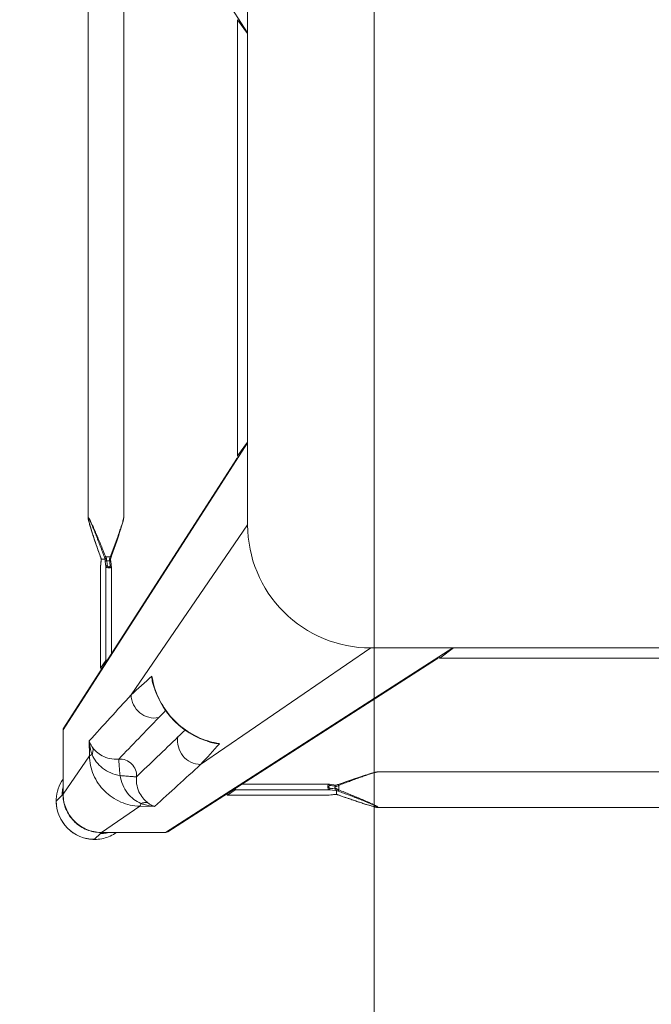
# Model space of a CAD drawing. Header units: metres. Extents: x 362935 to 596424, y 80601 to 172483.
# Tile 27 of 174: x 392677 to 392908, y 95415 to 95775. Entities that reach past the tile are written whole.
import ezdxf

# ---------------------------------------------------------------- set-up
doc = ezdxf.new("R2010")
doc.units = ezdxf.units.M
doc.layers.get('0').update_dxf_attribs({"color": 8, "lineweight": 5})
doc.layers.add('FURNITURE', color=8, linetype='Continuous', lineweight=5)

# ---------------------------------------------------------------- blocks, each defined once
blk = doc.blocks.new('SV2W-A')
at = {"linetype": 'Continuous', "lineweight": 0}
for p, q in [((3.37, -227.09), (3.37, -17.09)), ((48.71, -224.5), (48.71, -19.68)), ((61.71, -224.5), (61.71, -19.68)), ((7.1, -201.86), (7.1, -42.33)), ((7.11, -201.86), (7.11, -42.33)), ((3.37, -196.83), (7.1, -201.86)), ((70.85, -302.09), (3.37, -197.09)), ((7.11, -201.88), (7.1, -201.86)), ((70.62, -301.28), (7.5, -203.05)), ((48.71, -224.5), (48.71, -224.5)), ((49.03, -226.05), (49.09, -226.28)), ((49.09, -226.28), (49.16, -226.51)), ((49.16, -226.51), (49.23, -226.76)), ((49.23, -226.76), (49.34, -227.14)), ((61.16, -226.88), (61.23, -226.64)), ((61.23, -226.64), (61.3, -226.4)), ((61.3, -226.4), (61.37, -226.16)), ((61.37, -226.16), (61.43, -225.94)), ((61.43, -225.94), (61.48, -225.73)), ((61.71, -224.5), (61.71, -224.5)), ((3.37, -227.09), (45.99, -289.28)), ((49.34, -227.14), (49.46, -227.54)), ((49.46, -227.54), (49.59, -227.95)), ((49.59, -227.95), (49.76, -228.53)), ((49.76, -228.53), (49.95, -229.12)), ((49.95, -229.12), (50.2, -229.9)), ((50.2, -229.9), (50.52, -230.87)), ((59.75, -231.38), (60.07, -230.38)), ((60.07, -230.38), (60.33, -229.58)), ((60.33, -229.58), (60.57, -228.82)), ((60.57, -228.82), (60.76, -228.24)), ((60.76, -228.24), (60.93, -227.67)), ((60.93, -227.67), (61.05, -227.27)), ((61.05, -227.27), (61.16, -226.88)), ((50.52, -230.87), (50.86, -231.9)), ((50.86, -231.9), (51.28, -233.17)), ((51.28, -233.17), (51.74, -234.52)), ((58.48, -235.12), (58.95, -233.74)), ((58.95, -233.74), (59.39, -232.44)), ((59.39, -232.44), (59.75, -231.38)), ((51.74, -234.52), (52.24, -235.95)), ((52.24, -235.95), (52.77, -237.49)), ((52.77, -237.49), (53.29, -238.93)), ((57.41, -238.17), (57.89, -236.82)), ((57.89, -236.82), (58.04, -236.38)), ((58.04, -236.38), (58.48, -235.12)), ((53.54, -239.61), (53.33, -241.37)), ((53.43, -238.23), (53.63, -238.76)), ((53.63, -238.76), (55.29, -238.76)), ((53.86, -240.28), (53.9, -239.87)), ((54.52, -240.18), (54.26, -240.18)), ((55.51, -239.78), (55.22, -242.31)), ((55.53, -239.59), (55.51, -239.78)), ((56.91, -239.59), (55.53, -239.59)), ((56.92, -239.58), (56.92, -239.58)), ((56.99, -240.47), (56.97, -240.32)), ((57.07, -241.13), (56.99, -240.47)), ((56.99, -240.47), (56.99, -240.53)), ((56.99, -240.53), (57.01, -240.73)), ((57.01, -240.73), (57.06, -241.12)), ((57.06, -241.12), (57.11, -241.52)), ((57.13, -241.68), (57.07, -241.13)), ((57.12, -238.98), (57.41, -238.17)), ((57.14, -238.93), (57.14, -238.93)), ((53.22, -242.37), (53.22, -274.2)), ((53.33, -241.37), (53.23, -242.25)), ((55.22, -242.31), (55.22, -276.63)), ((57.11, -241.52), (57.19, -242.26)), ((57.2, -242.25), (57.13, -241.68)), ((57.19, -242.26), (57.2, -242.31)), ((57.2, -242.31), (57.2, -242.25)), ((57.2, -242.25), (57.2, -279.43)), ((57.21, -242.37), (57.2, -242.31)), ((57.21, -279.44), (57.21, -242.37)), ((-326.63, -339.57), (-221.63, -272.09)), ((-251.63, -272.09), (-41.63, -272.09)), ((-221.36, -272.09), (-226.39, -275.82)), ((-71.89, -272.09), (-66.86, -275.82)), ((-71.63, -272.09), (33.37, -339.57)), ((-41.63, -272.09), (20.57, -314.71)), ((-226.42, -275.83), (-226.39, -275.82)), ((-226.39, -275.82), (-66.86, -275.82)), ((-226.39, -275.83), (-66.86, -275.83)), ((-66.86, -275.82), (-66.84, -275.83)), ((-65.67, -276.22), (32.56, -339.34)), ((57.2, -279.43), (55.22, -276.63)), ((57.2, -279.45), (57.2, -279.43)), ((37.86, -285.35), (38.02, -284.72)), ((38.02, -284.72), (38.02, -284.72)), ((70.85, -302.09), (70.85, -325.56)), ((61.23, -311.53), (61.32, -306.11)), ((16, -306.74), (16.76, -306.55)), ((16, -306.73), (16, -306.73)), ((61.23, -311.53), (70.85, -325.56)), ((70.89, -312.15), (70.89, -323.76)), ((-249.04, -317.43), (-44.21, -317.43)), ((-44.21, -317.43), (-44.22, -317.43)), ((-42.66, -317.75), (-42.88, -317.69)), ((-42.43, -317.81), (-42.66, -317.75)), ((-42.2, -317.88), (-42.43, -317.81)), ((-41.95, -317.95), (-42.2, -317.88)), ((-41.57, -318.06), (-41.95, -317.95)), ((-41.17, -318.18), (-41.57, -318.06)), ((-40.76, -318.31), (-41.17, -318.18)), ((-40.18, -318.49), (-40.76, -318.31)), ((-39.58, -318.67), (-40.18, -318.49)), ((-38.81, -318.92), (-39.58, -318.67)), ((-37.83, -319.24), (-38.81, -318.92)), ((-36.8, -319.58), (-37.83, -319.24)), ((-35.71, -319.95), (-36.8, -319.58)), ((-34.37, -320.4), (-35.71, -319.95)), ((-32.95, -320.89), (-34.37, -320.4)), ((-31.65, -321.35), (-32.95, -320.89)), ((-30.27, -321.83), (-31.65, -321.35)), ((-29.69, -322.04), (-30.27, -321.83)), ((-29.96, -324.01), (-29.96, -322.35)), ((-29.14, -322.23), (-29.31, -322.17)), ((-28.2, -322.55), (-28.54, -322.59)), ((-28.54, -322.59), (-28.54, -323.63)), ((-27.29, -322.05), (-28.25, -322.16)), ((-27.65, -322.49), (-28.2, -322.55)), ((-28.19, -324.14), (-26.41, -323.94)), ((-26.76, -322.38), (-27.65, -322.49)), ((-26.46, -321.95), (-27.29, -322.05)), ((7.91, -323.94), (-26.41, -323.94)), ((5.49, -321.94), (-26.35, -321.94)), ((10.71, -325.92), (7.91, -323.94)), ((-36.08, -328.05), (-34.77, -327.6)), ((-34.77, -327.6), (-33.36, -327.12)), ((-33.36, -327.12), (-31.87, -326.6)), ((-31.87, -326.6), (-29.69, -325.83)), ((-29.79, -325.86), (-29.79, -325.86)), ((-29.16, -325.64), (-28.99, -325.65)), ((-29.14, -325.64), (-29.14, -325.64)), ((-29.13, -325.63), (-29.13, -324.22)), ((-28.99, -325.65), (-28.76, -325.66)), ((-28.25, -325.71), (-28.19, -325.71)), ((-28.25, -325.71), (-28.09, -325.73)), ((-27.6, -325.78), (-28.19, -325.71)), ((-28.09, -325.73), (-27.56, -325.79)), ((-27.2, -325.83), (-27.6, -325.78)), ((-27.56, -325.79), (-26.46, -325.92)), ((-26.6, -325.89), (-27.2, -325.83)), ((-26.41, -325.92), (-26.6, -325.89)), ((-26.46, -325.92), (10.71, -325.92)), ((-26.46, -325.92), (-26.39, -325.92)), ((-26.39, -325.92), (-26.35, -325.92)), ((-26.35, -325.92), (10.73, -325.92)), ((10.71, -325.92), (10.73, -325.92)), ((70.89, -325.61), (71.25, -325.96)), ((70.91, -324.93), (70.9, -324.72)), ((70.92, -325.34), (70.92, -325.56)), ((73.35, -328.09), (71.22, -325.96)), ((-249.04, -330.43), (-44.21, -330.43)), ((-44.21, -330.43), (-44.22, -330.43)), ((-42.66, -330.11), (-42.43, -330.05)), ((-42.43, -330.05), (-42.2, -329.99)), ((-41.83, -329.88), (-41.44, -329.77)), ((-41.44, -329.77), (-41.04, -329.64)), ((-41.04, -329.64), (-40.47, -329.47)), ((-40.47, -329.47), (-39.89, -329.29)), ((-39.89, -329.29), (-39.12, -329.05)), ((-39.12, -329.05), (-38.32, -328.79)), ((-38.32, -328.79), (-37.32, -328.46)), ((-37.32, -328.46), (-36.08, -328.05)), ((37.39, -330.03), (42.81, -329.95)), ((42.81, -329.95), (56.84, -339.57)), ((43.37, -339.57), (33.37, -339.57)), ((56.84, -339.57), (43.37, -339.57)), ((43.44, -339.61), (56.89, -339.61)), ((57.04, -339.76), (57.25, -339.96)), ((59.37, -342.07), (57.24, -339.94))]:
    blk.add_line(p, q, dxfattribs=at)
for points in [[(48.71, -224.5), (48.72, -224.54), (48.72, -224.6), (48.72, -224.66), (48.73, -224.72), (48.74, -224.79), (48.75, -224.86), (48.76, -224.93), (48.78, -225.01), (48.79, -225.09), (48.81, -225.17), (48.83, -225.25), (48.85, -225.34), (48.87, -225.44), (48.9, -225.53), (48.92, -225.63), (48.95, -225.73), (48.97, -225.84), (49.03, -226.05)], [(61.48, -225.73), (61.51, -225.63), (61.53, -225.53), (61.56, -225.44), (61.58, -225.34), (61.6, -225.25)], [(61.6, -225.25), (61.62, -225.17), (61.63, -225.09), (61.65, -225.01), (61.67, -224.93), (61.68, -224.86), (61.69, -224.79), (61.7, -224.72), (61.71, -224.66), (61.71, -224.6), (61.71, -224.54), (61.71, -224.5)], [(53.29, -238.93), (53.37, -239.18), (53.46, -239.43)], [(53.46, -239.43), (53.54, -239.67), (53.54, -239.7)], [(56.92, -239.58), (56.93, -239.56), (56.99, -239.37)], [(56.94, -239.91), (56.93, -239.68), (56.92, -239.56)], [(56.97, -240.32), (56.96, -240.13), (56.94, -239.91)], [(56.99, -239.37), (57.06, -239.18), (57.12, -238.98)], [(53.23, -242.25), (53.22, -242.34), (53.22, -242.37)], [(16.76, -306.55), (18.88, -305.91), (20.96, -305.11), (22.98, -304.14), (24.93, -303.02), (26.78, -301.75), (28.55, -300.35), (30.19, -298.81), (31.72, -297.15), (33.12, -295.39), (34.38, -293.52), (35.49, -291.57), (36.44, -289.55), (37.23, -287.47), (37.86, -285.35)], [(-42.88, -317.69), (-42.98, -317.67), (-43.08, -317.64), (-43.18, -317.62), (-43.28, -317.59), (-43.37, -317.57), (-43.46, -317.55), (-43.55, -317.53), (-43.63, -317.51), (-43.71, -317.5), (-43.78, -317.48), (-43.86, -317.47), (-43.93, -317.46), (-43.99, -317.45), (-44.06, -317.44), (-44.12, -317.44), (-44.17, -317.43), (-44.22, -317.43)], [(-29.31, -322.17), (-29.5, -322.11), (-29.69, -322.04)], [(-28.25, -322.16), (-28.36, -322.17), (-28.55, -322.19), (-28.76, -322.2), (-28.99, -322.22), (-29.16, -322.22)], [(-26.35, -321.94), (-26.39, -321.94), (-26.46, -321.95)], [(-29.69, -325.83), (-29.5, -325.76), (-29.3, -325.7), (-29.14, -325.64)], [(-28.76, -325.66), (-28.55, -325.68), (-28.36, -325.7), (-28.25, -325.71)], [(-44.22, -330.43), (-44.17, -330.43), (-44.12, -330.43), (-44.06, -330.42), (-43.99, -330.42), (-43.93, -330.41), (-43.86, -330.4), (-43.79, -330.38), (-43.71, -330.37), (-43.63, -330.35), (-43.55, -330.34), (-43.46, -330.32)], [(-43.46, -330.32), (-43.37, -330.3), (-43.28, -330.27), (-43.18, -330.25), (-43.08, -330.23), (-42.98, -330.2), (-42.88, -330.17), (-42.66, -330.11)], [(-42.2, -329.99), (-42.08, -329.95), (-41.83, -329.88)]]:
    blk.add_lwpolyline(points, dxfattribs=at)
for centre, radius, start, end in [((-41.63, -227.09), 45, 270, 0), ((20.67, -254.66), 36.6, 25.327, 25.7487), ((31.58, -230.09), 25.74, 338.146, 339.0892), ((30.15, -229.54), 27.27, 339.0791, 339.8493), ((81.71, -247.68), 26.08, 160.3973, 161.9235), ((73.83, -238.9), 16.92, 182.3246, 182.9034), ((64.91, -239.6), 7.98, 186.256, 186.6642), ((9.87, -278.05), 28.83, 346.6036, 347.3408), ((10.14, -278.11), 28.56, 347.3353, 351.3875), ((22.12, -281.06), 16.31, 347.0122, 355.3188), ((1101.07, 882.33), 1576.66, 227.62265, 227.99608), ((28.7, -282.77), 9.64, 334.8369, 343.365), ((-2569.27, -2687.12), 3548.12, 42.14906, 42.5165), ((-826.96, -1131.17), 1199.74, 44.01228, 44.18381), ((-6479.3, -6591.06), 9058.45, 43.875091, 44.008381), ((862.27, 558.05), 1199.48, 225.81604, 225.98775), ((69.44, -302.04), 1.4, 29.2372, 32.6099), ((6374.01, 6264.2), 9132.92, 225.992162, 226.124366), ((9.39, -278.87), 28.55, 278.6076, 282.8248), ((12.34, -290.83), 16.32, 274.6716, 282.9875), ((-1254.82, -1463.85), 1716.72, 42.01918, 42.36216), ((9.33, -278.6), 28.83, 282.8187, 283.4009), ((14.06, -297.42), 9.64, 286.6319, 295.2458), ((2488.65, 2377.39), 3652.24, 227.4859, 227.84284), ((59.52, -328.05), 13.87, 24.1743, 34.9746), ((-12.76, -286.69), 39.59, 244.2603, 244.433), ((-39.18, -305.46), 20.72, 296.4506, 298.295), ((-18.34, -298.42), 26.6, 244.3575, 245.5098), ((94.79, -323.76), 23.91, 180.0085, 180.5994), ((57.24, -325.9), 13.98, 4.583, 12.3998), ((59.49, -328.06), 13.9, 2.7783, 24.1428), ((-39.08, -299.14), 26.98, 290.1485, 291.6429), ((-21, -350.54), 26.2, 108.5694, 109.6049), ((-21.54, -348.92), 24.49, 108.051, 108.5687), ((-29.82, -342.51), 16.88, 87.0641, 87.6759), ((56.89, -325.51), 13.96, 356.0899, 357.968), ((56.92, -325.51), 13.93, 357.9679, 359.7939), ((56.86, -325.64), 14.02, 356.524, 358.3651), ((56.87, -325.64), 14.02, 358.3649, 0.1468), ((57.32, -325.9), 13.91, 359.7212, 4.5867), ((59.45, -328.06), 13.94, 357.432, 2.7677), ((59.37, -328.09), 14, 269.9994, 0.0006), ((59.34, -328.05), 14.05, 314.9701, 357.4085), ((59.33, -328.06), 14.05, 272.5915, 315.0299), ((33.32, -338.16), 1.4, 237.3901, 240.7628), ((59.33, -328.24), 13.87, 235.025, 267.2496), ((57.18, -325.96), 13.98, 257.6002, 265.417), ((57.18, -326.02), 13.92, 265.4148, 269.399), ((56.79, -325.66), 13.91, 270.2057, 270.3862), ((56.79, -325.65), 13.92, 270.3862, 271.002), ((56.92, -325.59), 14.01, 269.8531, 270.469), ((57.18, -326.12), 13.83, 269.4023, 270.2846), ((56.92, -325.59), 14.02, 270.4691, 271.3029), ((59.34, -328.17), 13.94, 267.2323, 272.568)]:
    blk.add_arc(centre, radius, start, end, dxfattribs=at)
for centre, major_axis, ratio, start_param, end_param in [((4.71, -199.97), (0, 1.01), 0.981142, -2.115885, -1.570796), ((5.61, -201.86), (1.5, -0.03), 0.156004, -0.883591, 0.000534), ((-224.51, -273.43), (1.01, 0), 0.981142, -2.115885, -1.570796), ((-68.75, -273.43), (1.01, 0), 0.981142, -1.570796, -1.025696), ((-66.86, -274.33), (-0.03, 1.5), 0.156004, 3.141059, 4.025198), ((54.22, -276.63), (1, -0.02), 0.16329, 0.120074, 1.080381), ((56.21, -279.43), (1, -0.02), 0.16329, -1.075562, -0.001825), ((60.92, -312.3), (10, 0), 0.182662, 0.082453, 0.116856), ((7.91, -322.94), (-0.02, 1), 0.16329, -4.221973, -3.261666), ((10.71, -324.92), (-0.02, 1), 0.16329, -3.139768, -2.066031)]:
    blk.add_ellipse(centre, major_axis=major_axis, ratio=ratio, start_param=start_param, end_param=end_param, dxfattribs=at)
for points, start_tangent, end_tangent in [([(7.34, -202.81), (6.71, -202.27)], (-0.538874, 0.842386), (-0.916163, 0.400807)), ([(7.57, -203.62), (7.34, -202.81)], (0.021147, 0.999776), (-0.538874, 0.842386)), ([(48.71, -224.5), (48.73, -224.69), (48.78, -224.94), (48.85, -225.25), (48.94, -225.59), (49.16, -226.34), (49.42, -227.15), (49.7, -228), (50, -228.89), (50.63, -230.7), (51.3, -232.55), (51.99, -234.43), (52.7, -236.32), (53.43, -238.23)], (-0.001275, -0.999999), (0.358586, -0.933497)), ([(55.29, -238.76), (56.12, -236.7), (56.95, -234.65), (57.79, -232.62), (58.22, -231.61), (58.64, -230.61), (59.07, -229.63), (59.49, -228.66), (59.91, -227.71), (60.33, -226.8), (60.54, -226.37), (60.74, -225.95), (60.93, -225.55), (61.12, -225.19), (61.3, -224.87), (61.45, -224.62), (61.52, -224.52), (61.58, -224.45), (61.63, -224.41), (61.67, -224.39)], (0.36943, 0.929258), (0.999974, -0.007184)), ([(55.75, -238.93), (56.5, -236.9), (57.26, -234.87), (58.03, -232.86), (58.42, -231.86), (58.81, -230.87), (59.2, -229.9), (59.59, -228.93), (59.98, -227.99), (60.36, -227.07), (60.55, -226.63), (60.74, -226.2), (60.93, -225.8), (61.11, -225.42), (61.27, -225.09), (61.43, -224.81), (61.49, -224.71), (61.55, -224.63), (61.6, -224.58), (61.64, -224.56)], (0.344508, 0.938783), (0.999982, -0.005917)), ([(61.61, -225.17), (61.45, -225.82), (61.25, -226.57), (60.76, -228.2), (60.22, -229.92), (59.64, -231.68), (59.04, -233.48), (58.42, -235.29), (57.14, -238.93)], (-0.205408, -0.978676), (-0.335383, -0.942082)), ([(61.68, -224.76), (61.67, -224.85), (61.61, -225.17)], (-0.091221, -0.995831), (-0.205408, -0.978676)), ([(61.64, -224.56), (61.68, -224.62), (61.68, -224.68), (61.68, -224.76)], (0.999965, 0.008398), (-0.091221, -0.995831)), ([(61.67, -224.39), (61.69, -224.4), (61.71, -224.44), (61.71, -224.5)], (0.999944, 0.010617), (0.004823, -0.999988)), ([(53.63, -238.76), (53.49, -238.82), (53.38, -238.87), (53.34, -238.89), (53.31, -238.91), (53.29, -238.92), (53.29, -238.93)], (-0.935297, -0.353863), (0.311336, -0.9503)), ([(53.54, -239.7), (53.58, -239.73), (53.6, -239.74), (53.64, -239.75), (53.74, -239.78), (53.84, -239.83)], (0.311061, -0.95039), (0.85259, -0.522581)), ([(53.66, -241.96), (53.86, -240.28)], (0.113646, 0.993521), (0.112462, 0.993656)), ([(53.75, -239.01), (54.04, -239.63), (54.26, -240.18)], (0.427625, -0.903956), (0.341942, -0.939721)), ([(53.84, -239.83), (53.9, -239.87)], (0.85259, -0.522581), (0.749465, -0.662043)), ([(54.26, -240.18), (53.99, -239.94), (53.9, -239.87)], (-0.74466, 0.667444), (-0.749465, 0.662044)), ([(54.52, -240.18), (54.9, -239.52), (55.29, -238.76)], (0.513965, 0.857811), (0.445042, 0.89551)), ([(54.95, -239.87), (54.52, -240.18)], (-0.81161, -0.5842), (-0.804441, -0.594033)), ([(54.95, -239.87), (54.7, -241.96)], (-0.120357, -0.992731), (-0.118392, -0.992967)), ([(54.95, -239.87), (55.27, -239.75), (55.47, -239.67)], (0.81161, 0.584199), (0.542855, 0.839827)), ([(55.29, -238.76), (55.6, -238.88), (55.75, -238.93)], (0.938767, -0.344552), (0.925521, -0.378696)), ([(55.47, -239.67), (55.51, -239.62), (55.52, -239.6), (55.53, -239.59)], (0.542855, 0.839827), (1, -0.000004)), ([(56.92, -239.58), (56.92, -239.59), (56.91, -239.59)], (-0.335465, -0.942053), (-1, -0.000699)), ([(56.93, -239.75), (56.94, -239.95), (56.98, -240.47)], (0.050704, -0.998714), (0.10903, -0.994039)), ([(55.22, -242.31), (55.11, -242.49), (54.89, -242.64), (54.56, -242.75), (54.17, -242.8), (53.79, -242.77), (53.48, -242.68), (53.37, -242.61), (53.29, -242.54), (53.24, -242.46), (53.22, -242.37)], (-0.227537, -0.973769), (-0.001913, 0.999998)), ([(53.23, -242.25), (53.24, -242.21), (53.31, -242.09)], (0.119095, 0.992883), (0.713246, 0.700914)), ([(53.31, -242.09), (53.35, -242.06), (53.5, -241.98)], (0.713246, 0.700914), (0.959329, 0.282291)), ([(53.5, -241.98), (53.66, -241.96)], (0.959329, 0.282291), (0.999559, 0.029703)), ([(54.7, -241.96), (54.65, -242.13), (54.54, -242.28), (54.36, -242.4), (54.12, -242.44), (53.9, -242.4), (53.75, -242.28), (53.68, -242.13), (53.66, -241.96)], (-0.118395, -0.992967), (0.113571, 0.99353)), ([(55.22, -242.31), (55.17, -242.18), (55.05, -242.07), (54.89, -241.99), (54.7, -241.96)], (-0.115609, 0.993295), (-0.999565, 0.029499)), ([(57.2, -242.31), (57.21, -242.37)], (0.227505, -0.973777), (0.000171, -1)), ([(-65.91, -276.06), (-66.45, -275.43)], (-0.842386, 0.538874), (-0.400787, 0.916171)), ([(-65.1, -276.29), (-65.91, -276.06)], (-0.999776, -0.021147), (-0.842386, 0.538874)), ([(38.38, -282.38), (38.35, -283.19), (37.94, -285.53)], (0.005311, -0.999986), (-0.287143, -0.957888)), ([(37.92, -284.73), (34.96, -292.28), (30.05, -298.76), (23.57, -303.68), (16.01, -306.64)], (-0.231685, -0.972791), (-0.972773, -0.231761)), ([(45.99, -289.28), (45.14, -292.87), (42.85, -295.77), (39.56, -297.44), (35.88, -297.57)], (-0.014824, -0.99989), (-0.983095, 0.183096)), ([(70.85, -302.09), (70.67, -301.35)], (0.021147, 0.999776), (-0.488372, 0.872635)), ([(20.57, -314.71), (24.15, -313.86), (27.05, -311.57), (28.73, -308.28), (28.86, -304.6)], (0.99989, 0.014825), (-0.183098, 0.983095)), ([(60.03, -308.59), (60.47, -307.98), (61.32, -306.11)], (0.61844, 0.785832), (0.260466, 0.965483)), ([(60.27, -311.13), (60.65, -309.89), (61.32, -306.11)], (0.319709, 0.947516), (0.086715, 0.996233)), ([(16.81, -306.65), (16.05, -306.85), (13.66, -307.1)], (-0.957895, -0.287117), (-0.999986, 0.005292)), ([(50.51, -312.75), (53.84, -312.54), (56.61, -311.51), (58.65, -310.07), (60.03, -308.59)], (0.995088, -0.098992), (0.62004, 0.78457)), ([(60.27, -311.13), (59.94, -309.83), (60.03, -308.59)], (-0.373604, 0.927588), (0.239059, 0.971005)), ([(42.81, -329.95), (49.77, -328.44), (55.69, -324.41), (59.72, -318.48), (61.23, -311.53)], (0.999851, 0.01725), (0.017219, 0.999852)), ([(44.03, -319.23), (44.39, -316.68), (45.79, -314.51), (47.96, -313.11), (50.51, -312.75)], (-0.074771, 0.997201), (0.997201, -0.074771)), ([(50.04, -318.75), (53.47, -317.78), (56.44, -316.02), (58.75, -313.69), (60.27, -311.13)], (0.988966, 0.14814), (0.411025, 0.911624)), ([(50.04, -318.75), (50.22, -316.61), (50.3, -315.62), (50.38, -314.74), (50.44, -313.99), (50.48, -313.4), (50.48, -312.97), (50.49, -312.84), (50.51, -312.75)], (0.130599, 0.991435), (0.396932, 0.917848)), ([(60.27, -311.13), (60.9, -311.33), (61.1, -311.43), (61.23, -311.53)], (0.97158, -0.236709), (0.668755, -0.743483)), ([(-29.96, -322.35), (-31.93, -321.6), (-33.89, -320.86), (-35.84, -320.14), (-37.77, -319.44), (-39.65, -318.78), (-40.56, -318.47), (-41.45, -318.18), (-42.3, -317.91), (-43.08, -317.68), (-43.44, -317.58), (-43.76, -317.5), (-44.02, -317.45), (-44.21, -317.43)], (-0.933016, 0.359834), (-0.999999, -0.001112)), ([(39.88, -328.74), (41.35, -327.37), (42.79, -325.32), (43.82, -322.56), (44.03, -319.23)], (0.784452, 0.62019), (-0.098955, 0.995092)), ([(42.41, -328.99), (44.98, -327.46), (47.3, -325.16), (49.06, -322.18), (50.04, -318.75)], (0.911574, 0.411135), (0.148359, 0.988934)), ([(50.04, -318.75), (47.89, -318.94), (46.91, -319.02), (46.02, -319.1), (45.27, -319.16), (44.68, -319.2), (44.26, -319.2), (44.12, -319.21), (44.03, -319.23)], (-0.991439, -0.130574), (-0.917794, -0.397057)), ([(-44.33, -330.39), (-44.31, -330.35), (-44.27, -330.3), (-44.2, -330.24), (-44.1, -330.17), (-43.84, -330.02), (-43.53, -329.84), (-43.16, -329.65), (-42.77, -329.46), (-42.35, -329.26), (-41.92, -329.05), (-41.01, -328.63), (-40.06, -328.21), (-39.09, -327.79), (-38.11, -327.36), (-37.11, -326.94), (-36.1, -326.51), (-34.07, -325.67), (-32.02, -324.84), (-29.96, -324.01)], (-0.00525, 0.999986), (0.929258, 0.369432)), ([(-29.96, -322.35), (-29.9, -322.21), (-29.85, -322.1), (-29.83, -322.06), (-29.81, -322.03), (-29.8, -322.01), (-29.79, -322)], (0.353861, 0.935298), (0.950331, -0.311242)), ([(-29.96, -324.01), (-29.84, -324.32), (-29.79, -324.47)], (0.344553, -0.938767), (0.378721, -0.925511)), ([(-29.36, -322.63), (-29.27, -322.34), (-29.22, -322.26), (-29.16, -322.22)], (0.181353, 0.983418), (0.998887, 0.047174)), ([(-28.54, -322.59), (-28.72, -322.6), (-29.36, -322.63)], (-0.995627, -0.093423), (-0.99962, -0.027573)), ([(-29.36, -323.7), (-29.14, -323.69), (-28.54, -323.63)], (0.998985, 0.045036), (0.990267, 0.139178)), ([(-29.36, -323.7), (-29.32, -323.88), (-29.26, -324.04), (-29.2, -324.16), (-29.14, -324.21)], (0.180239, -0.983623), (0.942079, -0.33539)), ([(-28.54, -322.59), (-28.52, -322.43), (-28.45, -322.29), (-28.36, -322.2), (-28.25, -322.16)], (0.037637, 0.999291), (0.992648, 0.121036)), ([(-28.54, -323.63), (-26.76, -323.42)], (0.99278, 0.119949), (0.992967, 0.118392)), ([(-28.54, -323.63), (-28.51, -323.82), (-28.43, -323.98), (-28.32, -324.09), (-28.19, -324.14)], (0.037304, -0.999304), (0.993309, -0.11549)), ([(-26.76, -322.38), (-26.73, -322.22), (-26.67, -322.09), (-26.58, -321.99), (-26.46, -321.95)], (0.029703, 0.999559), (0.992883, 0.119096)), ([(-26.76, -323.42), (-26.59, -323.37), (-26.44, -323.25), (-26.32, -323.07), (-26.27, -322.84), (-26.32, -322.62), (-26.44, -322.47), (-26.59, -322.4), (-26.76, -322.38)], (0.992968, 0.118387), (-0.993522, -0.113643)), ([(-26.76, -323.42), (-26.73, -323.61), (-26.65, -323.77), (-26.54, -323.88), (-26.41, -323.94)], (0.029499, -0.999565), (0.993295, -0.115609)), ([(-26.41, -323.94), (-26.23, -323.83), (-26.08, -323.61), (-25.97, -323.28), (-25.92, -322.89), (-25.95, -322.51), (-26.04, -322.2), (-26.1, -322.09), (-26.18, -322.01), (-26.26, -321.96), (-26.35, -321.94)], (0.973786, 0.227467), (-0.999996, 0.002962)), ([(70.9, -324.72), (70.9, -324.55), (70.89, -324.01)], (-0.031694, 0.999498), (-0.010313, 0.999947)), ([(-44.16, -330.36), (-44.14, -330.32), (-44.09, -330.27), (-44.01, -330.21), (-43.9, -330.15), (-43.63, -329.99), (-43.3, -329.82), (-42.92, -329.65), (-42.51, -329.46), (-42.09, -329.27), (-41.65, -329.08), (-40.73, -328.69), (-39.79, -328.31), (-38.82, -327.92), (-37.84, -327.53), (-36.85, -327.14), (-35.86, -326.75), (-33.85, -325.98), (-31.82, -325.22), (-29.79, -324.47)], (-0.004587, 0.999989), (0.938783, 0.344509)), ([(-29.79, -325.86), (-33.44, -327.14), (-35.25, -327.76), (-37.04, -328.36), (-38.81, -328.94), (-40.53, -329.49), (-42.16, -329.97), (-42.9, -330.17), (-43.55, -330.33)], (-0.942082, -0.335384), (-0.978862, -0.204521)), ([(-29.14, -324.21), (-28.88, -324.2), (-28.19, -324.14)], (0.999179, 0.040503), (0.993204, 0.116382)), ([(-29.14, -324.21), (-29.13, -324.21), (-29.13, -324.22)], (0.942045, -0.335488), (0.00066, -1)), ([(-29.13, -325.63), (-29.13, -325.64), (-29.14, -325.64)], (-0.002385, -0.999997), (-0.942203, -0.335043)), ([(-28.47, -325.68), (-28.59, -325.67), (-28.96, -325.65)], (-0.996277, 0.086204), (-0.998684, 0.051277)), ([(-28.19, -325.71), (-28.26, -325.7), (-28.47, -325.68)], (-0.993236, 0.116111), (-0.996277, 0.086204)), ([(-26.35, -325.92), (-26.41, -325.92)], (-1, 0.00041), (-0.973885, 0.227044)), ([(70.82, -326.46), (69.51, -331.48), (66.47, -335.69), (62.12, -338.52), (57.04, -339.57)], (-0.068188, -0.997672), (-0.999847, -0.017487)), ([(70.86, -326.49), (69.6, -331.5), (66.61, -335.71), (62.29, -338.54), (57.24, -339.6)], (-0.060632, -0.99816), (-0.999741, -0.022737)), ([(70.85, -325.56), (70.89, -325.61)], (0.703317, -0.710876), (0.520906, -0.853614)), ([(70.92, -325.37), (70.92, -325.27), (70.91, -324.93)], (-0.002901, 0.999996), (-0.032219, 0.999481)), ([(-44.22, -330.43), (-44.26, -330.43), (-44.31, -330.42), (-44.33, -330.39)], (-0.999992, 0.004076), (0.011158, 0.999938)), ([(-44.14, -330.38), (-44.16, -330.36)], (-0.808745, 0.588159), (0.008751, 0.999962)), ([(-43.55, -330.33), (-43.77, -330.37), (-43.94, -330.39), (-44.07, -330.4), (-44.14, -330.38)], (-0.978862, -0.204521), (-0.808745, 0.588159)), ([(37.39, -330.04), (38.01, -329.83), (39.88, -328.74)], (0.965527, 0.260301), (0.785826, 0.618447)), ([(37.39, -330.03), (38.65, -329.89), (42.41, -328.99)], (0.996234, 0.0867), (0.947517, 0.319704)), ([(42.41, -328.99), (41.11, -328.66), (39.88, -328.74)], (-0.92762, 0.373525), (-0.971118, -0.238599)), ([(42.81, -329.95), (42.71, -329.82), (42.61, -329.62), (42.41, -328.99)], (-0.743483, 0.668755), (-0.236707, 0.971581)), ([(33.37, -339.57), (32.63, -339.39)], (-0.999776, -0.021147), (-0.872635, 0.488372)), ([(43.44, -339.61), (43.37, -339.57)], (-0.911095, 0.412197), (-0.840511, 0.541795)), ([(56.09, -339.61), (56.68, -339.67), (56.88, -339.7), (57, -339.74)], (0.994409, -0.105593), (0.930324, -0.366739)), ([(56.89, -339.61), (56.84, -339.57)], (-0.838225, 0.545324), (-0.735568, 0.677451)), ([(57, -339.74), (57.04, -339.76)], (0.930324, -0.366739), (0.707107, -0.707107))]:
    blk.add_spline(points, degree=3, dxfattribs=dict(at, start_tangent=start_tangent, end_tangent=end_tangent))

msp = doc.modelspace()

# ---------------------------------------------------------------- linework, layer by layer
at = {"layer": 'FURNITURE', "elevation": 1343980.86}
msp.add_lwpolyline([(394082.91, 93252.35), (394082.91, 93706.35), (392806.79, 93706.35), (392806.79, 96059.85), (392352.78, 96059.85), (392352.79, 93252.35)], close=True, dxfattribs=at)

# ---------------------------------------------------------------- block references
at = {"layer": 'FURNITURE', "rotation": 270}
msp.add_blockref('SV2W-A', (393032.61, 95548.56, 1343980.86), dxfattribs=at)

doc.saveas('drawing.dxf')
